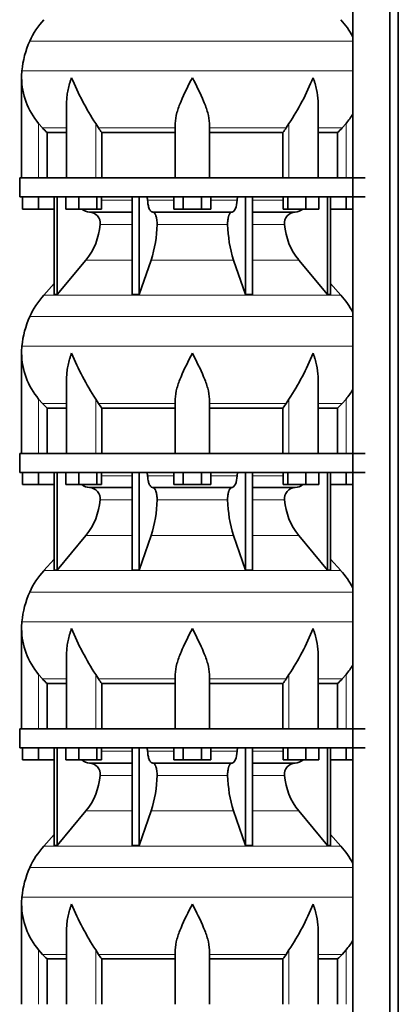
# Model space of a CAD drawing. Header units: millimetres. Extents: x 166 to 762, y -1995 to 1707.
# Tile 15 of 20: x 171 to 371, y 175 to 693. Entities that reach past the tile are written whole.
import ezdxf

# ---------------------------------------------------------------- set-up
doc = ezdxf.new("R2010")
doc.units = ezdxf.units.MM
doc.layers.add('LOW_134-9', color=7, linetype='Continuous')
doc.layers.add('VSI134_DIFFUSORE', color=7, linetype='Continuous')

# ---------------------------------------------------------------- blocks, each defined once
blk = doc.blocks.new('SE')
at = {"layer": 'LOW_134-9', "color": 7, "linetype": 'Continuous', "lineweight": 35}
for p, q in [((346.64, 1209.68), (346.64, -111.82)), ((366.02, -111.82), (366.02, 1209.68)), ((370.57, -111.82), (370.57, 1209.68)), ((346.57, 744.68), (346.57, 609.68)), ((346.57, 599.68), (346.57, 464.68)), ((346.57, 454.68), (346.57, 319.68)), ((346.57, 309.68), (346.57, 174.68))]:
    blk.add_line(p, q, dxfattribs=at)
at = {"layer": 'VSI134_DIFFUSORE', "color": 4, "linetype": 'Continuous', "lineweight": 9}
for p, q in [((346.57, 681.67), (176.34, 681.67)), ((172.18, 666.04), (346.57, 666.04)), ((181.01, 609.68), (181.01, 638.28)), ((211.09, 609.68), (211.09, 638.28)), ((312.92, 609.68), (312.92, 638.28)), ((343.01, 609.68), (343.01, 638.28)), ((183.02, 635.98), (195.73, 635.98)), ((212.52, 635.98), (253.01, 635.98)), ((271.01, 635.98), (311.5, 635.98)), ((328.28, 635.98), (340.99, 635.98)), ((214.21, 597.91), (230.31, 597.91)), ((238.43, 597.91), (252.19, 597.91)), ((271.82, 597.91), (285.58, 597.91)), ((293.7, 597.91), (309.8, 597.91)), ((230.31, 585.14), (213.38, 585.14)), ((280.62, 585.14), (243.39, 585.14)), ((310.63, 585.14), (293.7, 585.14)), ((205.86, 566.44), (230.31, 566.44)), ((240.28, 566.44), (283.73, 566.44)), ((293.7, 566.44), (318.15, 566.44)), ((183.71, 547.93), (340.3, 547.93)), ((346.57, 536.67), (176.34, 536.67)), ((172.18, 521.04), (346.57, 521.04)), ((181.01, 464.68), (181.01, 493.28)), ((211.09, 464.68), (211.09, 493.28)), ((312.92, 464.68), (312.92, 493.28)), ((343.01, 464.68), (343.01, 493.28)), ((183.02, 490.98), (195.73, 490.98)), ((212.52, 490.98), (253.01, 490.98)), ((271.01, 490.98), (311.5, 490.98)), ((328.28, 490.98), (340.99, 490.98)), ((214.21, 452.91), (230.31, 452.91)), ((238.43, 452.91), (252.19, 452.91)), ((271.82, 452.91), (285.58, 452.91)), ((293.7, 452.91), (309.8, 452.91)), ((230.31, 440.14), (213.38, 440.14)), ((280.62, 440.14), (243.39, 440.14)), ((310.63, 440.14), (293.7, 440.14)), ((205.86, 421.44), (230.31, 421.44)), ((240.28, 421.44), (283.73, 421.44)), ((293.7, 421.44), (318.15, 421.44)), ((183.71, 402.93), (340.3, 402.93)), ((346.57, 391.67), (176.34, 391.67)), ((172.18, 376.04), (346.57, 376.04)), ((181.01, 319.68), (181.01, 348.28)), ((211.09, 319.68), (211.09, 348.28)), ((312.92, 319.68), (312.92, 348.28)), ((343.01, 319.68), (343.01, 348.28)), ((183.02, 345.98), (195.73, 345.98)), ((212.52, 345.98), (253.01, 345.98)), ((271.01, 345.98), (311.5, 345.98)), ((328.28, 345.98), (340.99, 345.98)), ((214.21, 307.91), (230.31, 307.91)), ((238.43, 307.91), (252.19, 307.91)), ((271.82, 307.91), (285.58, 307.91)), ((293.7, 307.91), (309.8, 307.91)), ((230.31, 295.14), (213.38, 295.14)), ((280.62, 295.14), (243.39, 295.14)), ((310.63, 295.14), (293.7, 295.14)), ((205.86, 276.44), (230.31, 276.44)), ((240.28, 276.44), (283.73, 276.44)), ((293.7, 276.44), (318.15, 276.44)), ((183.71, 257.93), (340.3, 257.93)), ((346.57, 246.67), (176.34, 246.67)), ((172.18, 231.04), (346.57, 231.04)), ((181.01, 174.68), (181.01, 203.28)), ((211.09, 174.68), (211.09, 203.28)), ((312.92, 174.68), (312.92, 203.28)), ((343.01, 174.68), (343.01, 203.28)), ((183.02, 200.98), (195.73, 200.98)), ((212.52, 200.98), (253.01, 200.98)), ((271.01, 200.98), (311.5, 200.98)), ((328.28, 200.98), (340.99, 200.98))]:
    blk.add_line(p, q, dxfattribs=at)
at = {"layer": 'VSI134_DIFFUSORE', "color": 7, "linetype": 'Continuous', "lineweight": 35}
for p, q in [((172.01, 662.42), (172.01, 609.68)), ((195.73, 649.04), (195.73, 609.68)), ((328.28, 609.68), (328.28, 649.04)), ((183.02, 635.98), (181.01, 638.28)), ((212.52, 635.98), (211.09, 638.28)), ((253.01, 609.68), (253.01, 638.28)), ((271.01, 609.68), (271.01, 638.28)), ((312.92, 638.28), (311.5, 635.98)), ((343.01, 638.28), (340.99, 635.98)), ((185.53, 633.54), (195.73, 633.54)), ((185.53, 609.68), (185.53, 633.54)), ((214.3, 633.54), (253.01, 633.54)), ((214.3, 609.68), (214.3, 633.54)), ((271.01, 633.54), (309.72, 633.54)), ((309.72, 633.54), (309.72, 609.68)), ((328.28, 633.54), (338.48, 633.54)), ((338.48, 633.54), (338.48, 609.68)), ((353.01, 609.68), (171.01, 609.68)), ((171.01, 609.68), (171.01, 599.68)), ((171.01, 599.68), (353.01, 599.68)), ((172.51, 593.28), (172.51, 599.68)), ((172.51, 593.28), (172.51, 599.68)), ((181.01, 593.28), (181.01, 599.68)), ((189.18, 599.68), (189.18, 548.23)), ((190.71, 599.68), (190.71, 548.23)), ((195.25, 593.28), (195.25, 599.68)), ((202.19, 593.28), (202.19, 599.68)), ((211.67, 593.28), (211.67, 599.68)), ((214.21, 593.28), (214.21, 599.68)), ((230.31, 599.68), (230.31, 548.23)), ((234, 599.68), (234, 548.23)), ((252.19, 593.28), (252.19, 599.68)), ((257.1, 593.28), (257.1, 599.68)), ((266.91, 593.28), (266.91, 599.68)), ((271.82, 593.28), (271.82, 599.68)), ((290.01, 599.68), (290.01, 548.23)), ((293.7, 599.68), (293.7, 548.23)), ((309.8, 593.28), (309.8, 599.68)), ((312.34, 593.28), (312.34, 599.68)), ((321.82, 593.28), (321.82, 599.68)), ((328.76, 593.28), (328.76, 599.68)), ((333.3, 599.68), (333.3, 548.23)), ((334.83, 599.68), (334.83, 548.23)), ((343.01, 593.28), (343.01, 599.68)), ((181.01, 593.28), (172.51, 593.28)), ((189.18, 593.28), (181.01, 593.28)), ((202.19, 593.28), (195.25, 593.28)), ((211.67, 593.28), (202.19, 593.28)), ((207.83, 591.68), (230.31, 591.68)), ((214.21, 593.28), (211.67, 593.28)), ((241.1, 591.68), (282.91, 591.68)), ((257.1, 593.28), (252.19, 593.28)), ((266.91, 593.28), (257.1, 593.28)), ((271.82, 593.28), (266.91, 593.28)), ((293.7, 591.68), (316.18, 591.68)), ((312.34, 593.28), (309.8, 593.28)), ((321.82, 593.28), (312.34, 593.28)), ((328.76, 593.28), (321.82, 593.28)), ((343.01, 593.28), (334.83, 593.28)), ((346.57, 593.28), (343.01, 593.28)), ((190.71, 548.23), (205.86, 566.44)), ((234, 548.23), (240.28, 566.44)), ((283.73, 566.44), (290.01, 548.23)), ((318.15, 566.44), (333.3, 548.23)), ((189.18, 554), (183.71, 547.93)), ((340.3, 547.93), (334.83, 554)), ((189.18, 548.23), (190.71, 548.23)), ((230.31, 548.23), (234, 548.23)), ((290.01, 548.23), (293.7, 548.23)), ((333.3, 548.23), (334.83, 548.23)), ((172.01, 517.42), (172.01, 464.68)), ((195.73, 504.04), (195.73, 464.68)), ((328.28, 464.68), (328.28, 504.04)), ((183.02, 490.98), (181.01, 493.28)), ((212.52, 490.98), (211.09, 493.28)), ((253.01, 464.68), (253.01, 493.28)), ((271.01, 464.68), (271.01, 493.28)), ((312.92, 493.28), (311.5, 490.98)), ((343.01, 493.28), (340.99, 490.98)), ((185.53, 488.54), (195.73, 488.54)), ((185.53, 464.68), (185.53, 488.54)), ((214.3, 488.54), (253.01, 488.54)), ((214.3, 464.68), (214.3, 488.54)), ((271.01, 488.54), (309.72, 488.54)), ((309.72, 488.54), (309.72, 464.68)), ((328.28, 488.54), (338.48, 488.54)), ((338.48, 488.54), (338.48, 464.68)), ((353.01, 464.68), (171.01, 464.68)), ((171.01, 464.68), (171.01, 454.68)), ((171.01, 454.68), (353.01, 454.68)), ((172.51, 448.28), (172.51, 454.68)), ((172.51, 448.28), (172.51, 454.68)), ((181.01, 448.28), (181.01, 454.68)), ((189.18, 454.68), (189.18, 403.23)), ((190.71, 454.68), (190.71, 403.23)), ((195.25, 448.28), (195.25, 454.68)), ((202.19, 448.28), (202.19, 454.68)), ((211.67, 448.28), (211.67, 454.68)), ((214.21, 448.28), (214.21, 454.68)), ((230.31, 454.68), (230.31, 403.23)), ((234, 454.68), (234, 403.23)), ((252.19, 448.28), (252.19, 454.68)), ((257.1, 448.28), (257.1, 454.68)), ((266.91, 448.28), (266.91, 454.68)), ((271.82, 448.28), (271.82, 454.68)), ((290.01, 454.68), (290.01, 403.23)), ((293.7, 454.68), (293.7, 403.23)), ((309.8, 448.28), (309.8, 454.68)), ((312.34, 448.28), (312.34, 454.68)), ((321.82, 448.28), (321.82, 454.68)), ((328.76, 448.28), (328.76, 454.68)), ((333.3, 454.68), (333.3, 403.23)), ((334.83, 454.68), (334.83, 403.23)), ((343.01, 448.28), (343.01, 454.68)), ((181.01, 448.28), (172.51, 448.28)), ((189.18, 448.28), (181.01, 448.28)), ((202.19, 448.28), (195.25, 448.28)), ((211.67, 448.28), (202.19, 448.28)), ((207.83, 446.68), (230.31, 446.68)), ((214.21, 448.28), (211.67, 448.28)), ((241.1, 446.68), (282.91, 446.68)), ((257.1, 448.28), (252.19, 448.28)), ((266.91, 448.28), (257.1, 448.28)), ((271.82, 448.28), (266.91, 448.28)), ((293.7, 446.68), (316.18, 446.68)), ((312.34, 448.28), (309.8, 448.28)), ((321.82, 448.28), (312.34, 448.28)), ((328.76, 448.28), (321.82, 448.28)), ((343.01, 448.28), (334.83, 448.28)), ((346.57, 448.28), (343.01, 448.28)), ((190.71, 403.23), (205.86, 421.44)), ((234, 403.23), (240.28, 421.44)), ((283.73, 421.44), (290.01, 403.23)), ((318.15, 421.44), (333.3, 403.23)), ((189.18, 409), (183.71, 402.93)), ((340.3, 402.93), (334.83, 409)), ((189.18, 403.23), (190.71, 403.23)), ((230.31, 403.23), (234, 403.23)), ((290.01, 403.23), (293.7, 403.23)), ((333.3, 403.23), (334.83, 403.23)), ((172.01, 372.42), (172.01, 319.68)), ((195.73, 359.04), (195.73, 319.68)), ((328.28, 319.68), (328.28, 359.04)), ((183.02, 345.98), (181.01, 348.28)), ((212.52, 345.98), (211.09, 348.28)), ((253.01, 319.68), (253.01, 348.28)), ((271.01, 319.68), (271.01, 348.28)), ((312.92, 348.28), (311.5, 345.98)), ((343.01, 348.28), (340.99, 345.98)), ((185.53, 343.54), (195.73, 343.54)), ((185.53, 319.68), (185.53, 343.54)), ((214.3, 343.54), (253.01, 343.54)), ((214.3, 319.68), (214.3, 343.54)), ((271.01, 343.54), (309.72, 343.54)), ((309.72, 343.54), (309.72, 319.68)), ((328.28, 343.54), (338.48, 343.54)), ((338.48, 343.54), (338.48, 319.68)), ((353.01, 319.68), (171.01, 319.68)), ((171.01, 319.68), (171.01, 309.68)), ((171.01, 309.68), (353.01, 309.68)), ((172.51, 303.28), (172.51, 309.68)), ((172.51, 303.28), (172.51, 309.68)), ((181.01, 303.28), (181.01, 309.68)), ((189.18, 309.68), (189.18, 258.23)), ((190.71, 309.68), (190.71, 258.23)), ((195.25, 303.28), (195.25, 309.68)), ((202.19, 303.28), (202.19, 309.68)), ((211.67, 303.28), (211.67, 309.68)), ((214.21, 303.28), (214.21, 309.68)), ((230.31, 309.68), (230.31, 258.23)), ((234, 309.68), (234, 258.23)), ((252.19, 303.28), (252.19, 309.68)), ((257.1, 303.28), (257.1, 309.68)), ((266.91, 303.28), (266.91, 309.68)), ((271.82, 303.28), (271.82, 309.68)), ((290.01, 309.68), (290.01, 258.23)), ((293.7, 309.68), (293.7, 258.23)), ((309.8, 303.28), (309.8, 309.68)), ((312.34, 303.28), (312.34, 309.68)), ((321.82, 303.28), (321.82, 309.68)), ((328.76, 303.28), (328.76, 309.68)), ((333.3, 309.68), (333.3, 258.23)), ((334.83, 309.68), (334.83, 258.23)), ((343.01, 303.28), (343.01, 309.68)), ((181.01, 303.28), (172.51, 303.28)), ((189.18, 303.28), (181.01, 303.28)), ((202.19, 303.28), (195.25, 303.28)), ((211.67, 303.28), (202.19, 303.28)), ((207.83, 301.68), (230.31, 301.68)), ((214.21, 303.28), (211.67, 303.28)), ((241.1, 301.68), (282.91, 301.68)), ((257.1, 303.28), (252.19, 303.28)), ((266.91, 303.28), (257.1, 303.28)), ((271.82, 303.28), (266.91, 303.28)), ((293.7, 301.68), (316.18, 301.68)), ((312.34, 303.28), (309.8, 303.28)), ((321.82, 303.28), (312.34, 303.28)), ((328.76, 303.28), (321.82, 303.28)), ((343.01, 303.28), (334.83, 303.28)), ((346.57, 303.28), (343.01, 303.28)), ((190.71, 258.23), (205.86, 276.44)), ((234, 258.23), (240.28, 276.44)), ((283.73, 276.44), (290.01, 258.23)), ((318.15, 276.44), (333.3, 258.23)), ((189.18, 264), (183.71, 257.93)), ((340.3, 257.93), (334.83, 264)), ((189.18, 258.23), (190.71, 258.23)), ((230.31, 258.23), (234, 258.23)), ((290.01, 258.23), (293.7, 258.23)), ((333.3, 258.23), (334.83, 258.23)), ((172.01, 227.42), (172.01, 174.68)), ((195.73, 214.04), (195.73, 174.68)), ((328.28, 174.68), (328.28, 214.04)), ((183.02, 200.98), (181.01, 203.28)), ((212.52, 200.98), (211.09, 203.28)), ((253.01, 174.68), (253.01, 203.28)), ((271.01, 174.68), (271.01, 203.28)), ((312.92, 203.28), (311.5, 200.98)), ((343.01, 203.28), (340.99, 200.98)), ((185.53, 198.54), (195.73, 198.54)), ((185.53, 174.68), (185.53, 198.54)), ((214.3, 198.54), (253.01, 198.54)), ((214.3, 174.68), (214.3, 198.54)), ((271.01, 198.54), (309.72, 198.54)), ((309.72, 198.54), (309.72, 174.68)), ((328.28, 198.54), (338.48, 198.54)), ((338.48, 198.54), (338.48, 174.68))]:
    blk.add_line(p, q, dxfattribs=at)
for centre, radius, start, end in [((216.41, 663.48), 44, 138, 155.5912), ((307.61, 663.48), 44, 27.6842, 42), ((220.96, 661.42), 49, 155.5912, 174.5826), ((210.51, 662.41), 38.5, 174.5826, 180.0352), ((210.7, 663.09), 38.7, 181.0159, 219.8906), ((336.7, 719.95), 149.83, 202.585, 213.0327), ((201.79, 712.31), 133.53, 326.3278, 338.0546), ((313.31, 663.09), 38.7, 320.1094, 329.446), ((245.66, 658.22), 39.91, 213.8601, 218.2043), ((278.38, 658.2), 39.88, 321.7938, 326.1418), ((208.06, 598.36), 6.68, 229.5852, 268.0094), ((207.55, 585.82), 5.87, 353.3223, 87.2173), ((316.44, 585.84), 5.85, 92.5772, 186.8833), ((315.95, 598.36), 6.68, 271.9979, 310.3729), ((180.07, 587.66), 33.4, 320.5472, 355.6594), ((178.44, 586.34), 64.97, 342.1602, 358.9354), ((347.08, 586.59), 66.48, 181.2569, 197.6475), ((344.04, 587.71), 33.51, 184.3996, 219.3938), ((216.41, 518.48), 44, 138, 155.5912), ((307.61, 518.48), 44, 27.6842, 42), ((220.96, 516.42), 49, 155.5912, 174.5826), ((210.51, 517.41), 38.5, 174.5826, 180.0352), ((210.7, 518.09), 38.7, 181.0159, 219.8906), ((336.7, 574.95), 149.83, 202.585, 213.0327), ((201.79, 567.31), 133.53, 326.3278, 338.0546), ((313.31, 518.09), 38.7, 320.1094, 329.446), ((245.66, 513.22), 39.91, 213.8601, 218.2043), ((278.38, 513.2), 39.88, 321.7938, 326.1418), ((208.06, 453.36), 6.68, 229.5852, 268.0094), ((207.55, 440.82), 5.87, 353.3223, 87.2173), ((316.44, 440.84), 5.85, 92.5772, 186.8833), ((315.95, 453.36), 6.68, 271.9979, 310.3729), ((180.07, 442.66), 33.4, 320.5472, 355.6594), ((178.44, 441.34), 64.97, 342.1602, 358.9354), ((347.08, 441.59), 66.48, 181.2569, 197.6475), ((344.04, 442.71), 33.51, 184.3996, 219.3938), ((216.41, 373.48), 44, 138, 155.5912), ((307.61, 373.48), 44, 27.6842, 42), ((220.96, 371.42), 49, 155.5912, 174.5826), ((210.51, 372.41), 38.5, 174.5826, 180.0352), ((210.7, 373.09), 38.7, 181.0159, 219.8906), ((336.7, 429.95), 149.83, 202.585, 213.0327), ((201.79, 422.31), 133.53, 326.3278, 338.0546), ((313.31, 373.09), 38.7, 320.1094, 329.446), ((245.66, 368.22), 39.91, 213.8601, 218.2043), ((278.38, 368.2), 39.88, 321.7938, 326.1418), ((208.06, 308.36), 6.68, 229.5852, 268.0094), ((207.55, 295.82), 5.87, 353.3223, 87.2173), ((316.44, 295.84), 5.85, 92.5772, 186.8833), ((315.95, 308.36), 6.68, 271.9979, 310.3729), ((180.07, 297.66), 33.4, 320.5472, 355.6594), ((178.44, 296.34), 64.97, 342.1602, 358.9354), ((347.08, 296.59), 66.48, 181.2569, 197.6475), ((344.04, 297.71), 33.51, 184.3996, 219.3938), ((216.41, 228.48), 44, 138, 155.5912), ((307.61, 228.48), 44, 27.6842, 42), ((220.96, 226.42), 49, 155.5912, 174.5826), ((210.51, 227.41), 38.5, 174.5826, 180.0352), ((210.7, 228.09), 38.7, 181.0159, 219.8906), ((336.7, 284.95), 149.83, 202.585, 213.0327), ((201.79, 277.31), 133.53, 326.3278, 338.0546), ((313.31, 228.09), 38.7, 320.1094, 329.446), ((245.66, 223.22), 39.91, 213.8601, 218.2043), ((278.38, 223.2), 39.88, 321.7938, 326.1418)]:
    blk.add_arc(centre, radius, start, end, dxfattribs=at)
for points, knots in [([(198.37, 662.41), (198.27, 662.15), (198.18, 661.89), (198, 661.36), (197.91, 661.1), (197.66, 660.32), (197.5, 659.8), (197.04, 658.24), (196.77, 657.21), (196.32, 655.13), (196.14, 654.09), (195.87, 652.04), (195.78, 651.02), (195.74, 649.68), (195.73, 649.36), (195.73, 649.03)], [0, 0, 0, 0, 0.03125, 0.03125, 0.0625, 0.0625, 0.125, 0.125, 0.25, 0.25, 0.375, 0.375, 0.5, 0.5, 0.5400162, 0.5400162, 0.5400162, 0.5400162]), ([(262.01, 662.41), (259.89, 658.26), (257.74, 654.05), (255.2, 647.98), (254.45, 645.97), (253.36, 642.01), (253.01, 640.11), (253.01, 638.28)], [0, 0, 0, 0, 0.5, 0.5, 0.75, 0.75, 1, 1, 1, 1]), ([(271.01, 638.28), (271.01, 640.11), (270.66, 642.01), (269.56, 645.96), (268.81, 647.97), (266.27, 654.05), (264.12, 658.26), (262.01, 662.41)], [0, 0, 0, 0, 0.25, 0.25, 0.5, 0.5, 1, 1, 1, 1]), ([(328.28, 649.03), (328.28, 649.37), (328.27, 649.71), (328.19, 652.1), (327.91, 654.14), (327.23, 657.22), (326.97, 658.25), (326.52, 659.8), (326.35, 660.32), (326.1, 661.1), (325.97, 661.49), (325.83, 661.89), (325.74, 662.15), (325.69, 662.28), (325.65, 662.41)], [0.4588627, 0.4588627, 0.4588627, 0.4588627, 0.5, 0.5, 0.75, 0.75, 0.875, 0.875, 0.9375, 0.9375, 0.96875, 0.984375, 0.984375, 1, 1, 1, 1]), ([(237.67, 599.68), (237.72, 599.68), (237.76, 599.67), (237.86, 599.63), (237.9, 599.6), (238.03, 599.47), (238.11, 599.34), (238.25, 599.01), (238.31, 598.82), (238.39, 598.39), (238.42, 598.15), (238.43, 597.91)], [0, 0, 0, 0, 0.125, 0.125, 0.25, 0.25, 0.5, 0.5, 0.75, 0.75, 1, 1, 1, 1]), ([(241.1, 591.68), (240.93, 591.68), (240.77, 591.72), (240.53, 591.84), (240.45, 591.89), (240.29, 592), (240.22, 592.07), (239.99, 592.29), (239.84, 592.48), (239.56, 592.93), (239.43, 593.18), (239.19, 593.74), (239.08, 594.06), (238.88, 594.73), (238.79, 595.09), (238.64, 595.84), (238.58, 596.24), (238.48, 597.06), (238.45, 597.48), (238.43, 597.91)], [0, 0, 0, 0, 0.125, 0.125, 0.1875, 0.1875, 0.25, 0.25, 0.375, 0.375, 0.5, 0.5, 0.625, 0.625, 0.75, 0.75, 0.875, 0.875, 1, 1, 1, 1]), ([(285.58, 597.91), (285.5, 596.2), (285.19, 594.6), (284.21, 592.33), (283.56, 591.68), (282.91, 591.68)], [0, 0, 0, 0, 0.5, 0.5, 1, 1, 1, 1]), ([(285.58, 597.91), (285.59, 598.15), (285.62, 598.38), (285.68, 598.71), (285.71, 598.81), (285.76, 599), (285.79, 599.09), (285.86, 599.26), (285.9, 599.33), (285.98, 599.45), (286.02, 599.51), (286.11, 599.6), (286.15, 599.63), (286.25, 599.67), (286.29, 599.68), (286.34, 599.68)], [0, 0, 0, 0, 0.25, 0.25, 0.375, 0.375, 0.5, 0.5, 0.625, 0.625, 0.75, 0.75, 0.875, 0.875, 1, 1, 1, 1]), ([(241.1, 591.68), (241.18, 591.68), (241.26, 591.67), (241.42, 591.63), (241.49, 591.6), (241.73, 591.47), (241.88, 591.34), (242.17, 591), (242.31, 590.8), (242.5, 590.44), (242.57, 590.31), (242.69, 590.03), (242.74, 589.88), (242.9, 589.42), (243, 589.09), (243.12, 588.55), (243.16, 588.37), (243.22, 587.99), (243.25, 587.8), (243.33, 587.21), (243.37, 586.8), (243.41, 585.97), (243.41, 585.55), (243.39, 585.14)], [0, 0, 0, 0, 0.0625, 0.0625, 0.125, 0.125, 0.25, 0.25, 0.375, 0.375, 0.4375, 0.4375, 0.5, 0.5, 0.625, 0.625, 0.6875, 0.6875, 0.75, 0.75, 0.875, 0.875, 1, 1, 1, 1]), ([(280.62, 585.14), (280.6, 585.55), (280.61, 585.97), (280.63, 586.59), (280.65, 586.79), (280.68, 587.2), (280.71, 587.4), (280.78, 587.99), (280.85, 588.37), (280.97, 588.91), (281.02, 589.08), (281.11, 589.42), (281.21, 589.74), (281.32, 590.03), (281.44, 590.3), (281.51, 590.44), (281.7, 590.8), (281.84, 591.01), (282.13, 591.34), (282.29, 591.47), (282.6, 591.64), (282.75, 591.68), (282.91, 591.68)], [0, 0, 0, 0, 0.125, 0.125, 0.1875, 0.1875, 0.25, 0.25, 0.375, 0.375, 0.4375, 0.4375, 0.5, 0.5625, 0.5625, 0.625, 0.625, 0.75, 0.75, 0.875, 0.875, 1, 1, 1, 1]), ([(198.37, 517.41), (198.27, 517.15), (198.18, 516.89), (198, 516.36), (197.91, 516.1), (197.66, 515.32), (197.5, 514.8), (197.04, 513.24), (196.77, 512.21), (196.32, 510.13), (196.14, 509.09), (195.87, 507.04), (195.78, 506.02), (195.74, 504.68), (195.73, 504.36), (195.73, 504.03)], [0, 0, 0, 0, 0.03125, 0.03125, 0.0625, 0.0625, 0.125, 0.125, 0.25, 0.25, 0.375, 0.375, 0.5, 0.5, 0.5400162, 0.5400162, 0.5400162, 0.5400162]), ([(262.01, 517.41), (259.89, 513.26), (257.74, 509.05), (255.2, 502.98), (254.45, 500.97), (253.36, 497.01), (253.01, 495.11), (253.01, 493.28)], [0, 0, 0, 0, 0.5, 0.5, 0.75, 0.75, 1, 1, 1, 1]), ([(271.01, 493.28), (271.01, 495.11), (270.66, 497.01), (269.56, 500.96), (268.81, 502.97), (266.27, 509.05), (264.12, 513.26), (262.01, 517.41)], [0, 0, 0, 0, 0.25, 0.25, 0.5, 0.5, 1, 1, 1, 1]), ([(328.28, 504.03), (328.28, 504.37), (328.27, 504.71), (328.19, 507.1), (327.91, 509.14), (327.23, 512.22), (326.97, 513.25), (326.52, 514.8), (326.35, 515.32), (326.1, 516.1), (325.97, 516.49), (325.83, 516.89), (325.74, 517.15), (325.69, 517.28), (325.65, 517.41)], [0.4588627, 0.4588627, 0.4588627, 0.4588627, 0.5, 0.5, 0.75, 0.75, 0.875, 0.875, 0.9375, 0.9375, 0.96875, 0.984375, 0.984375, 1, 1, 1, 1]), ([(237.67, 454.68), (237.72, 454.68), (237.76, 454.67), (237.86, 454.63), (237.9, 454.6), (238.03, 454.47), (238.11, 454.34), (238.25, 454.01), (238.31, 453.82), (238.39, 453.39), (238.42, 453.15), (238.43, 452.91)], [0, 0, 0, 0, 0.125, 0.125, 0.25, 0.25, 0.5, 0.5, 0.75, 0.75, 1, 1, 1, 1]), ([(241.1, 446.68), (240.93, 446.68), (240.77, 446.72), (240.53, 446.84), (240.45, 446.89), (240.29, 447), (240.22, 447.07), (239.99, 447.29), (239.84, 447.48), (239.56, 447.93), (239.43, 448.18), (239.19, 448.74), (239.08, 449.06), (238.88, 449.73), (238.79, 450.09), (238.64, 450.84), (238.58, 451.24), (238.48, 452.06), (238.45, 452.48), (238.43, 452.91)], [0, 0, 0, 0, 0.125, 0.125, 0.1875, 0.1875, 0.25, 0.25, 0.375, 0.375, 0.5, 0.5, 0.625, 0.625, 0.75, 0.75, 0.875, 0.875, 1, 1, 1, 1]), ([(285.58, 452.91), (285.5, 451.2), (285.19, 449.6), (284.21, 447.33), (283.56, 446.68), (282.91, 446.68)], [0, 0, 0, 0, 0.5, 0.5, 1, 1, 1, 1]), ([(285.58, 452.91), (285.59, 453.15), (285.62, 453.38), (285.68, 453.71), (285.71, 453.81), (285.76, 454), (285.79, 454.09), (285.86, 454.26), (285.9, 454.33), (285.98, 454.45), (286.02, 454.51), (286.11, 454.6), (286.15, 454.63), (286.25, 454.67), (286.29, 454.68), (286.34, 454.68)], [0, 0, 0, 0, 0.25, 0.25, 0.375, 0.375, 0.5, 0.5, 0.625, 0.625, 0.75, 0.75, 0.875, 0.875, 1, 1, 1, 1]), ([(241.1, 446.68), (241.18, 446.68), (241.26, 446.67), (241.42, 446.63), (241.49, 446.6), (241.73, 446.47), (241.88, 446.34), (242.17, 446), (242.31, 445.8), (242.5, 445.44), (242.57, 445.31), (242.69, 445.03), (242.74, 444.88), (242.9, 444.42), (243, 444.09), (243.12, 443.55), (243.16, 443.37), (243.22, 442.99), (243.25, 442.8), (243.33, 442.21), (243.37, 441.8), (243.41, 440.97), (243.41, 440.55), (243.39, 440.14)], [0, 0, 0, 0, 0.0625, 0.0625, 0.125, 0.125, 0.25, 0.25, 0.375, 0.375, 0.4375, 0.4375, 0.5, 0.5, 0.625, 0.625, 0.6875, 0.6875, 0.75, 0.75, 0.875, 0.875, 1, 1, 1, 1]), ([(280.62, 440.14), (280.6, 440.55), (280.61, 440.97), (280.63, 441.59), (280.65, 441.79), (280.68, 442.2), (280.71, 442.4), (280.78, 442.99), (280.85, 443.37), (280.97, 443.91), (281.02, 444.08), (281.11, 444.42), (281.21, 444.74), (281.32, 445.03), (281.44, 445.3), (281.51, 445.44), (281.7, 445.8), (281.84, 446.01), (282.13, 446.34), (282.29, 446.47), (282.6, 446.64), (282.75, 446.68), (282.91, 446.68)], [0, 0, 0, 0, 0.125, 0.125, 0.1875, 0.1875, 0.25, 0.25, 0.375, 0.375, 0.4375, 0.4375, 0.5, 0.5625, 0.5625, 0.625, 0.625, 0.75, 0.75, 0.875, 0.875, 1, 1, 1, 1]), ([(198.37, 372.41), (198.27, 372.15), (198.18, 371.89), (198, 371.36), (197.91, 371.1), (197.66, 370.32), (197.5, 369.8), (197.04, 368.24), (196.77, 367.21), (196.32, 365.13), (196.14, 364.09), (195.87, 362.04), (195.78, 361.02), (195.74, 359.68), (195.73, 359.36), (195.73, 359.03)], [0, 0, 0, 0, 0.03125, 0.03125, 0.0625, 0.0625, 0.125, 0.125, 0.25, 0.25, 0.375, 0.375, 0.5, 0.5, 0.5400162, 0.5400162, 0.5400162, 0.5400162]), ([(262.01, 372.41), (259.89, 368.26), (257.74, 364.05), (255.2, 357.98), (254.45, 355.97), (253.36, 352.01), (253.01, 350.11), (253.01, 348.28)], [0, 0, 0, 0, 0.5, 0.5, 0.75, 0.75, 1, 1, 1, 1]), ([(271.01, 348.28), (271.01, 350.11), (270.66, 352.01), (269.56, 355.96), (268.81, 357.97), (266.27, 364.05), (264.12, 368.26), (262.01, 372.41)], [0, 0, 0, 0, 0.25, 0.25, 0.5, 0.5, 1, 1, 1, 1]), ([(328.28, 359.03), (328.28, 359.37), (328.27, 359.71), (328.19, 362.1), (327.91, 364.14), (327.23, 367.22), (326.97, 368.25), (326.52, 369.8), (326.35, 370.32), (326.1, 371.1), (325.97, 371.49), (325.83, 371.89), (325.74, 372.15), (325.69, 372.28), (325.65, 372.41)], [0.4588627, 0.4588627, 0.4588627, 0.4588627, 0.5, 0.5, 0.75, 0.75, 0.875, 0.875, 0.9375, 0.9375, 0.96875, 0.984375, 0.984375, 1, 1, 1, 1]), ([(237.67, 309.68), (237.72, 309.68), (237.76, 309.67), (237.86, 309.63), (237.9, 309.6), (238.03, 309.47), (238.11, 309.34), (238.25, 309.01), (238.31, 308.82), (238.39, 308.39), (238.42, 308.15), (238.43, 307.91)], [0, 0, 0, 0, 0.125, 0.125, 0.25, 0.25, 0.5, 0.5, 0.75, 0.75, 1, 1, 1, 1]), ([(241.1, 301.68), (240.93, 301.68), (240.77, 301.72), (240.53, 301.84), (240.45, 301.89), (240.29, 302), (240.22, 302.07), (239.99, 302.29), (239.84, 302.48), (239.56, 302.93), (239.43, 303.18), (239.19, 303.74), (239.08, 304.06), (238.88, 304.73), (238.79, 305.09), (238.64, 305.84), (238.58, 306.24), (238.48, 307.06), (238.45, 307.48), (238.43, 307.91)], [0, 0, 0, 0, 0.125, 0.125, 0.1875, 0.1875, 0.25, 0.25, 0.375, 0.375, 0.5, 0.5, 0.625, 0.625, 0.75, 0.75, 0.875, 0.875, 1, 1, 1, 1]), ([(285.58, 307.91), (285.5, 306.2), (285.19, 304.6), (284.21, 302.33), (283.56, 301.68), (282.91, 301.68)], [0, 0, 0, 0, 0.5, 0.5, 1, 1, 1, 1]), ([(285.58, 307.91), (285.59, 308.15), (285.62, 308.38), (285.68, 308.71), (285.71, 308.81), (285.76, 309), (285.79, 309.09), (285.86, 309.26), (285.9, 309.33), (285.98, 309.45), (286.02, 309.51), (286.11, 309.6), (286.15, 309.63), (286.25, 309.67), (286.29, 309.68), (286.34, 309.68)], [0, 0, 0, 0, 0.25, 0.25, 0.375, 0.375, 0.5, 0.5, 0.625, 0.625, 0.75, 0.75, 0.875, 0.875, 1, 1, 1, 1]), ([(241.1, 301.68), (241.18, 301.68), (241.26, 301.67), (241.42, 301.63), (241.49, 301.6), (241.73, 301.47), (241.88, 301.34), (242.17, 301), (242.31, 300.8), (242.5, 300.44), (242.57, 300.31), (242.69, 300.03), (242.74, 299.88), (242.9, 299.42), (243, 299.09), (243.12, 298.55), (243.16, 298.37), (243.22, 297.99), (243.25, 297.8), (243.33, 297.21), (243.37, 296.8), (243.41, 295.97), (243.41, 295.55), (243.39, 295.14)], [0, 0, 0, 0, 0.0625, 0.0625, 0.125, 0.125, 0.25, 0.25, 0.375, 0.375, 0.4375, 0.4375, 0.5, 0.5, 0.625, 0.625, 0.6875, 0.6875, 0.75, 0.75, 0.875, 0.875, 1, 1, 1, 1]), ([(280.62, 295.14), (280.6, 295.55), (280.61, 295.97), (280.63, 296.59), (280.65, 296.79), (280.68, 297.2), (280.71, 297.4), (280.78, 297.99), (280.85, 298.37), (280.97, 298.91), (281.02, 299.08), (281.11, 299.42), (281.21, 299.74), (281.32, 300.03), (281.44, 300.3), (281.51, 300.44), (281.7, 300.8), (281.84, 301.01), (282.13, 301.34), (282.29, 301.47), (282.6, 301.64), (282.75, 301.68), (282.91, 301.68)], [0, 0, 0, 0, 0.125, 0.125, 0.1875, 0.1875, 0.25, 0.25, 0.375, 0.375, 0.4375, 0.4375, 0.5, 0.5625, 0.5625, 0.625, 0.625, 0.75, 0.75, 0.875, 0.875, 1, 1, 1, 1]), ([(198.37, 227.41), (198.27, 227.15), (198.18, 226.89), (198, 226.36), (197.91, 226.1), (197.66, 225.32), (197.5, 224.8), (197.04, 223.24), (196.77, 222.21), (196.32, 220.13), (196.14, 219.09), (195.87, 217.04), (195.78, 216.02), (195.74, 214.68), (195.73, 214.36), (195.73, 214.03)], [0, 0, 0, 0, 0.03125, 0.03125, 0.0625, 0.0625, 0.125, 0.125, 0.25, 0.25, 0.375, 0.375, 0.5, 0.5, 0.5400162, 0.5400162, 0.5400162, 0.5400162]), ([(262.01, 227.41), (259.89, 223.26), (257.74, 219.05), (255.2, 212.98), (254.45, 210.97), (253.36, 207.01), (253.01, 205.11), (253.01, 203.28)], [0, 0, 0, 0, 0.5, 0.5, 0.75, 0.75, 1, 1, 1, 1]), ([(271.01, 203.28), (271.01, 205.11), (270.66, 207.01), (269.56, 210.96), (268.81, 212.97), (266.27, 219.05), (264.12, 223.26), (262.01, 227.41)], [0, 0, 0, 0, 0.25, 0.25, 0.5, 0.5, 1, 1, 1, 1]), ([(328.28, 214.03), (328.28, 214.37), (328.27, 214.71), (328.19, 217.1), (327.91, 219.14), (327.23, 222.22), (326.97, 223.25), (326.52, 224.8), (326.35, 225.32), (326.1, 226.1), (325.97, 226.49), (325.83, 226.89), (325.74, 227.15), (325.69, 227.28), (325.65, 227.41)], [0.4588627, 0.4588627, 0.4588627, 0.4588627, 0.5, 0.5, 0.75, 0.75, 0.875, 0.875, 0.9375, 0.9375, 0.96875, 0.984375, 0.984375, 1, 1, 1, 1])]:
    blk.add_open_spline(points, degree=3, knots=knots, dxfattribs=at)
for points in [[(185.53, 633.54), (184.66, 634.32), (183.82, 635.14), (183.02, 635.98)], [(340.99, 635.98), (340.19, 635.14), (339.35, 634.32), (338.48, 633.54)], [(185.53, 488.54), (184.66, 489.32), (183.82, 490.14), (183.02, 490.98)], [(340.99, 490.98), (340.19, 490.14), (339.35, 489.32), (338.48, 488.54)], [(185.53, 343.54), (184.66, 344.32), (183.82, 345.14), (183.02, 345.98)], [(340.99, 345.98), (340.19, 345.14), (339.35, 344.32), (338.48, 343.54)], [(185.53, 198.54), (184.66, 199.32), (183.82, 200.14), (183.02, 200.98)], [(340.99, 200.98), (340.19, 200.14), (339.35, 199.32), (338.48, 198.54)]]:
    blk.add_open_spline(points, degree=3, dxfattribs=at)

msp = doc.modelspace()

# ---------------------------------------------------------------- block references
msp.add_blockref('SE', (0, 0))

doc.saveas('drawing.dxf')
